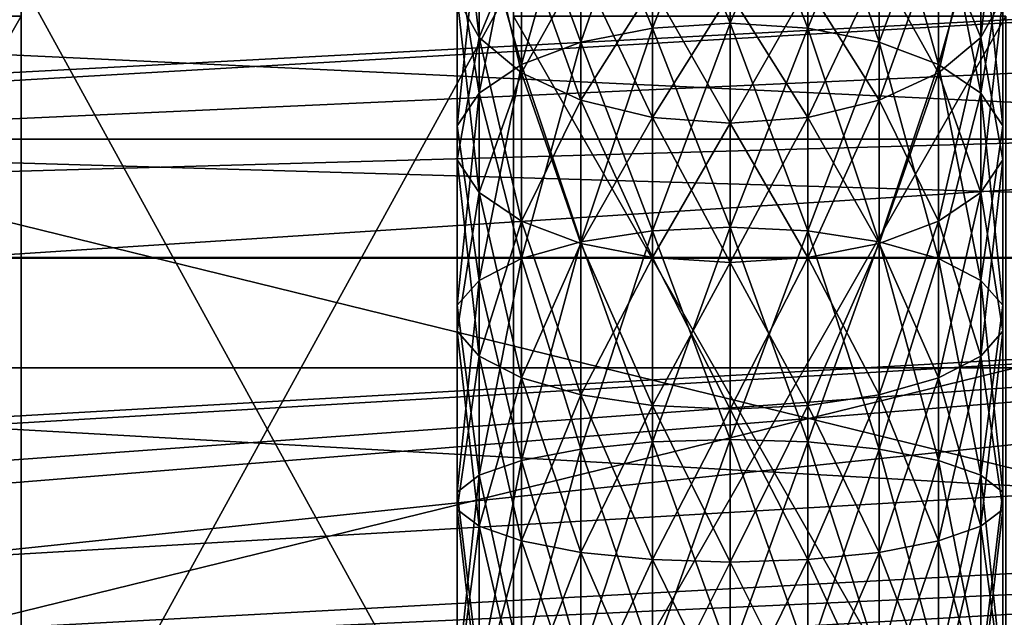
# Model space of a CAD drawing. Extents: x 0 to 200, y 18 to 95.
# Tile 170 of 256: x 82.49 to 87.49, y 48.55 to 51.58. Entities that reach past the tile are written whole.
import ezdxf

# ---------------------------------------------------------------- set-up
doc = ezdxf.new("R2010")
doc.units = 0

msp = doc.modelspace()

# ---------------------------------------------------------------- linework, layer by layer
for points in [[(66.999992, 55.257084, 259.53186), (99.651787, 55.252529, 259.53772), (66.999992, 50.376331, 257.358826)], [(122.799995, 52.921329, 283.789642), (66.999992, 55.257084, 282.468109), (66.999992, 50.376331, 284.641174)], [(99.651787, 55.252529, 259.53772), (99.535149, 55.165939, 259.468567), (66.999992, 50.376331, 257.358826)], [(99.535149, 55.165939, 259.468567), (99.349709, 54.9519, 259.344482), (66.999992, 50.376331, 257.358826)], [(99.349709, 54.9519, 259.344482), (99.161667, 54.734867, 259.218597), (66.999992, 50.376331, 257.358826)], [(99.161667, 54.734867, 259.218597), (97.91198, 53.292431, 258.382111), (66.999992, 50.376331, 257.358826)], [(91.499992, 50.977016, 264.504822), (33.5, 53.722206, 267.25), (33.5, 50.977016, 264.504822)], [(91.499992, 53.722206, 267.25), (33.5, 53.722206, 267.25), (91.499992, 50.977016, 264.504822)], [(91.499992, 53.722206, 274.75), (91.499992, 50.977016, 277.495178), (33.5, 50.977016, 277.495178)], [(33.5, 53.722206, 274.75), (91.499992, 53.722206, 274.75), (33.5, 50.977016, 277.495178)], [(97.91198, 53.292431, 258.382111), (97.285873, 52.137691, 257.936096), (66.999992, 50.376331, 257.358826)], [(122.799995, 50.376331, 284.641174), (122.799995, 52.921329, 283.789642), (66.999992, 50.376331, 284.641174)], [(85.705574, 51.541248, 279.958588), (85.705574, 52.517166, 279.41922), (85.343102, 51.469425, 279.809448)], [(85.705574, 52.517166, 279.41922), (85.343102, 52.429096, 279.279053), (85.343102, 51.469425, 279.809448)], [(85.343102, 52.429096, 262.720947), (85.705574, 52.517166, 262.58078), (85.705574, 51.541248, 262.041412)], [(86.099998, 51.565853, 280.009674), (86.099998, 52.547337, 279.467224), (85.705574, 51.541248, 279.958588)], [(86.099998, 52.547337, 279.467224), (85.705574, 52.517166, 279.41922), (85.705574, 51.541248, 279.958588)], [(85.705574, 52.517166, 262.58078), (86.099998, 52.547337, 262.532745), (86.099998, 51.565853, 261.990295)], [(85.705574, 52.517166, 262.58078), (86.099998, 51.565853, 261.990295), (85.705574, 51.541248, 262.041412)], [(86.099998, 52.547337, 262.532745), (86.494415, 52.517166, 262.58078), (86.494415, 51.541248, 262.041412)], [(86.099998, 51.565853, 261.990295), (86.099998, 52.547337, 262.532745), (86.494415, 51.541248, 262.041412)], [(86.494415, 52.517166, 279.41922), (86.099998, 52.547337, 279.467224), (86.099998, 51.565853, 280.009674)], [(86.494415, 52.517166, 279.41922), (86.099998, 51.565853, 280.009674), (86.494415, 51.541248, 279.958588)], [(86.494415, 52.517166, 262.58078), (86.856895, 52.429096, 262.720947), (86.856895, 51.469425, 262.190552)], [(86.494415, 51.541248, 262.041412), (86.494415, 52.517166, 262.58078), (86.856895, 51.469425, 262.190552)], [(86.856895, 52.429096, 279.279053), (86.494415, 52.517166, 279.41922), (86.494415, 51.541248, 279.958588)], [(84.714241, 51.696487, 278.113129), (84.714241, 52.464802, 277.567993), (84.826508, 51.493073, 277.789398)], [(84.714241, 52.464802, 277.567993), (84.826508, 52.226418, 277.269043), (84.826508, 51.493073, 277.789398)], [(87.485748, 52.464802, 264.432037), (87.373482, 52.226418, 264.730927), (87.373482, 51.493073, 264.210602)], [(87.485748, 51.696487, 263.886871), (87.485748, 52.464802, 264.432037), (87.373482, 51.493073, 264.210602)], [(85.343102, 51.469425, 279.809448), (85.343102, 52.429096, 279.279053), (85.041946, 51.356201, 279.574341)], [(85.343102, 52.429096, 279.279053), (85.041946, 52.29026, 279.058105), (85.041946, 51.356201, 279.574341)], [(85.041946, 52.29026, 262.941895), (85.343102, 52.429096, 262.720947), (85.343102, 51.469425, 262.190552)], [(85.343102, 52.429096, 262.720947), (85.705574, 51.541248, 262.041412), (85.343102, 51.469425, 262.190552)], [(86.856895, 52.429096, 279.279053), (86.494415, 51.541248, 279.958588), (86.856895, 51.469425, 279.809448)], [(86.856895, 52.429096, 262.720947), (87.158043, 52.29026, 262.941895), (87.158043, 51.356201, 262.425659)], [(86.856895, 51.469425, 262.190552), (86.856895, 52.429096, 262.720947), (87.158043, 51.356201, 262.425659)], [(87.158043, 52.29026, 279.058105), (86.856895, 52.429096, 279.279053), (86.856895, 51.469425, 279.809448)], [(85.041946, 51.356201, 279.574341), (85.041946, 52.29026, 279.058105), (84.826508, 51.210754, 279.272308)], [(85.041946, 52.29026, 279.058105), (84.826508, 52.111912, 278.774261), (84.826508, 51.210754, 279.272308)], [(84.826508, 52.111912, 263.225739), (85.041946, 52.29026, 262.941895), (85.041946, 51.356201, 262.425659)], [(85.041946, 52.29026, 262.941895), (85.343102, 51.469425, 262.190552), (85.041946, 51.356201, 262.425659)], [(87.158043, 52.29026, 279.058105), (86.856895, 51.469425, 279.809448), (87.158043, 51.356201, 279.574341)], [(87.158043, 52.29026, 262.941895), (87.373482, 52.111912, 263.225739), (87.373482, 51.210754, 262.727661)], [(87.158043, 51.356201, 262.425659), (87.158043, 52.29026, 262.941895), (87.373482, 51.210754, 262.727661)], [(87.373482, 52.111912, 278.774261), (87.158043, 52.29026, 279.058105), (87.158043, 51.356201, 279.574341)], [(117.93441, 49.815205, 282.572418), (35.839737, 52.227016, 281.573425), (34.840733, 49.815205, 282.572418)], [(116.93541, 52.227016, 281.573425), (35.839737, 52.227016, 281.573425), (117.93441, 49.815205, 282.572418)], [(53.160252, 52.227016, 264.25293), (99.614899, 52.227016, 264.25293), (54.159252, 49.815205, 263.253906)], [(99.614899, 52.227016, 264.25293), (98.615891, 49.815205, 263.253906), (54.159252, 49.815205, 263.253906)], [(84.826508, 52.226418, 264.730927), (84.714241, 51.696487, 263.886871), (84.826508, 51.493073, 264.210602)], [(84.826508, 51.493073, 277.789398), (84.826508, 52.226418, 277.269043), (85.041946, 51.31472, 277.505554)], [(84.826508, 52.226418, 277.269043), (85.041946, 52.01741, 277.006958), (85.041946, 51.31472, 277.505554)], [(85.041946, 52.01741, 264.993042), (84.826508, 52.226418, 264.730927), (84.826508, 51.493073, 264.210602)], [(87.373482, 52.226418, 264.730927), (87.158043, 52.01741, 264.993042), (87.158043, 51.31472, 264.494446)], [(87.373482, 51.493073, 264.210602), (87.373482, 52.226418, 264.730927), (87.158043, 51.31472, 264.494446)], [(87.158043, 52.01741, 277.006958), (87.373482, 52.226418, 277.269043), (87.373482, 51.493073, 277.789398)], [(87.373482, 52.226418, 277.269043), (87.485748, 51.696487, 278.113129), (87.373482, 51.493073, 277.789398)], [(97.285873, 52.137691, 257.936096), (96.787537, 51.21859, 257.581085), (66.999992, 50.376331, 257.358826)], [(84.826508, 51.210754, 279.272308), (84.826508, 52.111912, 278.774261), (84.714241, 51.044861, 278.927856)], [(84.826508, 52.111912, 278.774261), (84.714241, 51.908493, 278.450531), (84.714241, 51.044861, 278.927856)], [(84.714241, 51.908493, 263.549469), (84.826508, 52.111912, 263.225739), (84.826508, 51.210754, 262.727661)], [(84.826508, 52.111912, 263.225739), (85.041946, 51.356201, 262.425659), (84.826508, 51.210754, 262.727661)], [(87.373482, 52.111912, 278.774261), (87.158043, 51.356201, 279.574341), (87.373482, 51.210754, 279.272308)], [(87.373482, 52.111912, 263.225739), (87.485748, 51.908493, 263.549469), (87.485748, 51.044861, 263.072174)], [(87.373482, 51.210754, 262.727661), (87.373482, 52.111912, 263.225739), (87.485748, 51.044861, 263.072174)], [(87.485748, 51.908493, 278.450531), (87.373482, 52.111912, 278.774261), (87.373482, 51.210754, 279.272308)], [(85.041946, 52.01741, 264.993042), (84.826508, 51.493073, 264.210602), (85.041946, 51.31472, 264.494446)], [(85.041946, 51.31472, 277.505554), (85.041946, 52.01741, 277.006958), (85.343102, 51.175888, 277.284576)], [(85.041946, 52.01741, 277.006958), (85.343102, 51.85471, 276.802948), (85.343102, 51.175888, 277.284576)], [(85.343102, 51.85471, 265.197052), (85.041946, 52.01741, 264.993042), (85.041946, 51.31472, 264.494446)], [(87.158043, 52.01741, 264.993042), (86.856895, 51.85471, 265.197052), (86.856895, 51.175888, 264.715393)], [(87.158043, 51.31472, 264.494446), (87.158043, 52.01741, 264.993042), (86.856895, 51.175888, 264.715393)], [(86.856895, 51.85471, 276.802948), (87.158043, 52.01741, 277.006958), (87.158043, 51.31472, 277.505554)], [(87.158043, 52.01741, 277.006958), (87.373482, 51.493073, 277.789398), (87.158043, 51.31472, 277.505554)], [(84.714241, 51.044861, 278.927856), (84.714241, 51.908493, 278.450531), (84.714241, 50.871967, 278.568817)], [(84.714241, 51.908493, 278.450531), (84.714241, 51.696487, 278.113129), (84.714241, 50.871967, 278.568817)], [(84.714241, 51.908493, 263.549469), (84.826508, 51.210754, 262.727661), (84.714241, 51.044861, 263.072174)], [(84.714241, 51.696487, 263.886871), (84.714241, 51.908493, 263.549469), (84.714241, 51.044861, 263.072174)], [(87.485748, 51.908493, 278.450531), (87.373482, 51.210754, 279.272308), (87.485748, 51.044861, 278.927856)], [(87.485748, 51.908493, 263.549469), (87.485748, 51.696487, 263.886871), (87.485748, 50.871967, 263.431183)], [(87.485748, 51.044861, 263.072174), (87.485748, 51.908493, 263.549469), (87.485748, 50.871967, 263.431183)], [(87.485748, 51.696487, 278.113129), (87.485748, 51.908493, 278.450531), (87.485748, 51.044861, 278.927856)], [(95.999992, 47.227016, 260.25), (76.999992, 51.891266, 261.314575), (76.999992, 47.227016, 260.25)], [(95.999992, 51.891266, 261.314575), (76.999992, 51.891266, 261.314575), (95.999992, 47.227016, 260.25)], [(95.999992, 51.891266, 280.685425), (95.999992, 47.227016, 281.75), (76.999992, 47.227016, 281.75)], [(76.999992, 51.891266, 280.685425), (95.999992, 51.891266, 280.685425), (76.999992, 47.227016, 281.75)], [(85.343102, 51.85471, 265.197052), (85.041946, 51.31472, 264.494446), (85.343102, 51.175888, 264.715393)], [(85.343102, 51.175888, 277.284576), (85.343102, 51.85471, 276.802948), (85.705574, 51.087818, 277.14444)], [(85.343102, 51.85471, 276.802948), (85.705574, 51.751499, 276.673523), (85.705574, 51.087818, 277.14444)], [(85.705574, 51.751499, 265.326477), (85.343102, 51.85471, 265.197052), (85.343102, 51.175888, 264.715393)], [(86.856895, 51.85471, 265.197052), (86.494415, 51.751499, 265.326477), (86.494415, 51.087818, 264.85556)], [(86.856895, 51.175888, 264.715393), (86.856895, 51.85471, 265.197052), (86.494415, 51.087818, 264.85556)], [(86.494415, 51.751499, 276.673523), (86.856895, 51.85471, 276.802948), (86.856895, 51.175888, 277.284576)], [(86.856895, 51.85471, 276.802948), (87.158043, 51.31472, 277.505554), (86.856895, 51.175888, 277.284576)], [(82.499992, 47.227016, 262.25), (82.499992, 51.782795, 261.539825), (82.499992, 47.227016, 260.5)], [(82.499992, 51.782795, 261.539825), (84.999992, 47.227016, 260.5), (82.499992, 47.227016, 260.5)], [(82.499992, 51.782795, 261.539825), (84.999992, 51.782795, 261.539825), (84.999992, 47.227016, 260.5)], [(82.499992, 51.602016, 263.422272), (82.499992, 51.782795, 261.539825), (82.499992, 47.227016, 262.25)], [(82.499992, 51.782795, 280.460175), (82.499992, 51.602016, 278.577728), (82.499992, 47.227016, 281.5)], [(84.999992, 51.782795, 280.460175), (82.499992, 51.782795, 280.460175), (82.499992, 47.227016, 281.5)], [(84.999992, 47.227016, 281.5), (84.999992, 51.782795, 280.460175), (82.499992, 47.227016, 281.5)], [(84.999992, 51.782795, 261.539825), (84.999992, 51.602016, 263.422272), (84.999992, 47.227016, 260.5)], [(84.999992, 51.602016, 278.577728), (84.999992, 51.782795, 280.460175), (84.999992, 47.227016, 279.75)], [(84.999992, 51.782795, 280.460175), (84.999992, 47.227016, 281.5), (84.999992, 47.227016, 279.75)], [(85.705574, 51.751499, 265.326477), (85.343102, 51.175888, 264.715393), (85.705574, 51.087818, 264.85556)], [(85.705574, 51.087818, 277.14444), (85.705574, 51.751499, 276.673523), (86.099998, 51.057648, 277.096405)], [(85.705574, 51.751499, 276.673523), (86.099998, 51.716141, 276.629181), (86.099998, 51.057648, 277.096405)], [(86.099998, 51.716141, 265.370819), (85.705574, 51.751499, 265.326477), (85.705574, 51.087818, 264.85556)], [(86.494415, 51.751499, 265.326477), (86.099998, 51.716141, 265.370819), (86.099998, 51.057648, 264.903595)], [(86.494415, 51.087818, 264.85556), (86.494415, 51.751499, 265.326477), (86.099998, 51.057648, 264.903595)], [(86.099998, 51.716141, 276.629181), (86.494415, 51.751499, 276.673523), (86.494415, 51.087818, 277.14444)], [(86.494415, 51.751499, 276.673523), (86.856895, 51.175888, 277.284576), (86.494415, 51.087818, 277.14444)], [(86.099998, 51.716141, 265.370819), (85.705574, 51.087818, 264.85556), (86.099998, 51.057648, 264.903595)], [(86.099998, 51.716141, 276.629181), (86.494415, 51.087818, 277.14444), (86.099998, 51.057648, 277.096405)], [(84.714241, 50.871967, 278.568817), (84.714241, 51.696487, 278.113129), (84.826508, 50.706078, 278.224335)], [(84.714241, 51.696487, 278.113129), (84.826508, 51.493073, 277.789398), (84.826508, 50.706078, 278.224335)], [(84.714241, 51.696487, 263.886871), (84.714241, 51.044861, 263.072174), (84.714241, 50.871967, 263.431183)], [(84.826508, 51.493073, 264.210602), (84.714241, 51.696487, 263.886871), (84.714241, 50.871967, 263.431183)], [(87.485748, 51.696487, 263.886871), (87.373482, 51.493073, 264.210602), (87.373482, 50.706078, 263.775665)], [(87.485748, 50.871967, 263.431183), (87.485748, 51.696487, 263.886871), (87.373482, 50.706078, 263.775665)], [(87.373482, 51.493073, 277.789398), (87.485748, 51.696487, 278.113129), (87.485748, 50.871967, 278.568817)], [(87.485748, 51.696487, 278.113129), (87.485748, 51.044861, 278.927856), (87.485748, 50.871967, 278.568817)], [(79.999992, 51.602016, 263.422272), (82.499992, 47.227016, 262.25), (79.999992, 47.227016, 262.25)], [(79.999992, 51.602016, 263.422272), (82.499992, 51.602016, 263.422272), (82.499992, 47.227016, 262.25)], [(82.499992, 51.602016, 278.577728), (79.999992, 51.602016, 278.577728), (79.999992, 47.227016, 279.75)], [(82.499992, 47.227016, 279.75), (82.499992, 51.602016, 278.577728), (79.999992, 47.227016, 279.75)], [(82.499992, 47.227016, 281.5), (82.499992, 51.602016, 278.577728), (82.499992, 47.227016, 279.75)], [(84.999992, 51.602016, 263.422272), (84.999992, 47.227016, 262.25), (84.999992, 47.227016, 260.5)], [(84.999992, 51.602016, 263.422272), (87.499992, 47.227016, 262.25), (84.999992, 47.227016, 262.25)], [(84.999992, 51.602016, 263.422272), (87.499992, 51.602016, 263.422272), (87.499992, 47.227016, 262.25)], [(87.499992, 51.602016, 278.577728), (84.999992, 51.602016, 278.577728), (84.999992, 47.227016, 279.75)], [(87.499992, 47.227016, 279.75), (87.499992, 51.602016, 278.577728), (84.999992, 47.227016, 279.75)], [(86.099998, 50.529804, 280.438843), (86.099998, 51.565853, 280.009674), (85.705574, 50.511074, 280.385315)], [(86.099998, 51.565853, 280.009674), (85.705574, 51.541248, 279.958588), (85.705574, 50.511074, 280.385315)], [(85.705574, 51.541248, 262.041412), (86.099998, 51.565853, 261.990295), (86.099998, 50.529804, 261.561157)], [(86.099998, 51.565853, 261.990295), (86.494415, 51.541248, 262.041412), (86.494415, 50.511074, 261.614685)], [(86.099998, 50.529804, 261.561157), (86.099998, 51.565853, 261.990295), (86.494415, 50.511074, 261.614685)], [(86.494415, 51.541248, 279.958588), (86.099998, 51.565853, 280.009674), (86.099998, 50.529804, 280.438843)], [(85.705574, 50.511074, 280.385315), (85.705574, 51.541248, 279.958588), (85.343102, 50.456402, 280.229065)], [(85.705574, 51.541248, 279.958588), (85.343102, 51.469425, 279.809448), (85.343102, 50.456402, 280.229065)], [(85.343102, 51.469425, 262.190552), (85.705574, 51.541248, 262.041412), (85.705574, 50.511074, 261.614685)], [(85.705574, 51.541248, 262.041412), (86.099998, 50.529804, 261.561157), (85.705574, 50.511074, 261.614685)], [(86.494415, 51.541248, 279.958588), (86.099998, 50.529804, 280.438843), (86.494415, 50.511074, 280.385315)], [(86.494415, 51.541248, 262.041412), (86.856895, 51.469425, 262.190552), (86.856895, 50.456402, 261.770935)], [(86.494415, 50.511074, 261.614685), (86.494415, 51.541248, 262.041412), (86.856895, 50.456402, 261.770935)], [(86.856895, 51.469425, 279.809448), (86.494415, 51.541248, 279.958588), (86.494415, 50.511074, 280.385315)], [(84.826508, 51.493073, 264.210602), (84.714241, 50.871967, 263.431183), (84.826508, 50.706078, 263.775665)], [(84.826508, 50.706078, 278.224335), (84.826508, 51.493073, 277.789398), (85.041946, 50.560631, 277.922302)], [(84.826508, 51.493073, 277.789398), (85.041946, 51.31472, 277.505554), (85.041946, 50.560631, 277.922302)], [(85.041946, 51.31472, 264.494446), (84.826508, 51.493073, 264.210602), (84.826508, 50.706078, 263.775665)], [(85.343102, 50.456402, 280.229065), (85.343102, 51.469425, 279.809448), (85.041946, 50.370216, 279.982758)], [(85.343102, 51.469425, 279.809448), (85.041946, 51.356201, 279.574341), (85.041946, 50.370216, 279.982758)], [(85.041946, 51.356201, 262.425659), (85.343102, 51.469425, 262.190552), (85.343102, 50.456402, 261.770935)], [(85.343102, 51.469425, 262.190552), (85.705574, 50.511074, 261.614685), (85.343102, 50.456402, 261.770935)], [(86.856895, 51.469425, 279.809448), (86.494415, 50.511074, 280.385315), (86.856895, 50.456402, 280.229065)], [(86.856895, 51.469425, 262.190552), (87.158043, 51.356201, 262.425659), (87.158043, 50.370216, 262.017242)], [(86.856895, 50.456402, 261.770935), (86.856895, 51.469425, 262.190552), (87.158043, 50.370216, 262.017242)], [(87.158043, 51.356201, 279.574341), (86.856895, 51.469425, 279.809448), (86.856895, 50.456402, 280.229065)], [(87.373482, 51.493073, 264.210602), (87.158043, 51.31472, 264.494446), (87.158043, 50.560631, 264.077667)], [(87.373482, 50.706078, 263.775665), (87.373482, 51.493073, 264.210602), (87.158043, 50.560631, 264.077667)], [(87.158043, 51.31472, 277.505554), (87.373482, 51.493073, 277.789398), (87.373482, 50.706078, 278.224335)], [(87.373482, 51.493073, 277.789398), (87.485748, 50.871967, 278.568817), (87.373482, 50.706078, 278.224335)], [(85.041946, 50.370216, 279.982758), (85.041946, 51.356201, 279.574341), (84.826508, 50.259499, 279.666351)], [(85.041946, 51.356201, 279.574341), (84.826508, 51.210754, 279.272308), (84.826508, 50.259499, 279.666351)], [(84.826508, 51.210754, 262.727661), (85.041946, 51.356201, 262.425659), (85.041946, 50.370216, 262.017242)], [(85.041946, 51.356201, 262.425659), (85.343102, 50.456402, 261.770935), (85.041946, 50.370216, 262.017242)], [(87.158043, 51.356201, 279.574341), (86.856895, 50.456402, 280.229065), (87.158043, 50.370216, 279.982758)], [(87.158043, 51.356201, 262.425659), (87.373482, 51.210754, 262.727661), (87.373482, 50.259499, 262.333649)], [(87.158043, 50.370216, 262.017242), (87.158043, 51.356201, 262.425659), (87.373482, 50.259499, 262.333649)], [(87.373482, 51.210754, 279.272308), (87.158043, 51.356201, 279.574341), (87.158043, 50.370216, 279.982758)], [(85.041946, 51.31472, 264.494446), (84.826508, 50.706078, 263.775665), (85.041946, 50.560631, 264.077667)], [(85.041946, 50.560631, 277.922302), (85.041946, 51.31472, 277.505554), (85.343102, 50.447407, 277.687225)], [(85.041946, 51.31472, 277.505554), (85.343102, 51.175888, 277.284576), (85.343102, 50.447407, 277.687225)], [(85.343102, 51.175888, 264.715393), (85.041946, 51.31472, 264.494446), (85.041946, 50.560631, 264.077667)], [(87.158043, 51.31472, 264.494446), (86.856895, 51.175888, 264.715393), (86.856895, 50.447407, 264.312775)], [(87.158043, 50.560631, 264.077667), (87.158043, 51.31472, 264.494446), (86.856895, 50.447407, 264.312775)], [(86.856895, 51.175888, 277.284576), (87.158043, 51.31472, 277.505554), (87.158043, 50.560631, 277.922302)], [(87.158043, 51.31472, 277.505554), (87.373482, 50.706078, 278.224335), (87.158043, 50.560631, 277.922302)], [(66.999992, 50.376331, 257.358826), (96.787537, 51.21859, 257.581085), (96.533142, 50.368584, 257.393982)], [(84.826508, 50.259499, 279.666351), (84.826508, 51.210754, 279.272308), (84.714241, 50.133221, 279.30545)], [(84.826508, 51.210754, 279.272308), (84.714241, 51.044861, 278.927856), (84.714241, 50.133221, 279.30545)], [(84.714241, 51.044861, 263.072174), (84.826508, 51.210754, 262.727661), (84.826508, 50.259499, 262.333649)], [(84.826508, 51.210754, 262.727661), (85.041946, 50.370216, 262.017242), (84.826508, 50.259499, 262.333649)], [(87.373482, 51.210754, 279.272308), (87.158043, 50.370216, 279.982758), (87.373482, 50.259499, 279.666351)], [(87.373482, 51.210754, 262.727661), (87.485748, 51.044861, 263.072174), (87.485748, 50.133221, 262.69455)], [(87.373482, 50.259499, 262.333649), (87.373482, 51.210754, 262.727661), (87.485748, 50.133221, 262.69455)], [(87.485748, 51.044861, 278.927856), (87.373482, 51.210754, 279.272308), (87.373482, 50.259499, 279.666351)], [(85.343102, 51.175888, 264.715393), (85.041946, 50.560631, 264.077667), (85.343102, 50.447407, 264.312775)], [(85.343102, 50.447407, 277.687225), (85.343102, 51.175888, 277.284576), (85.705574, 50.375584, 277.538086)], [(85.343102, 51.175888, 277.284576), (85.705574, 51.087818, 277.14444), (85.705574, 50.375584, 277.538086)], [(85.705574, 51.087818, 264.85556), (85.343102, 51.175888, 264.715393), (85.343102, 50.447407, 264.312775)], [(86.856895, 51.175888, 264.715393), (86.494415, 51.087818, 264.85556), (86.494415, 50.375584, 264.461945)], [(86.856895, 50.447407, 264.312775), (86.856895, 51.175888, 264.715393), (86.494415, 50.375584, 264.461945)], [(86.494415, 51.087818, 277.14444), (86.856895, 51.175888, 277.284576), (86.856895, 50.447407, 277.687225)], [(86.856895, 51.175888, 277.284576), (87.158043, 50.560631, 277.922302), (86.856895, 50.447407, 277.687225)], [(85.705574, 51.087818, 264.85556), (85.343102, 50.447407, 264.312775), (85.705574, 50.375584, 264.461945)], [(85.705574, 50.375584, 277.538086), (85.705574, 51.087818, 277.14444), (86.099998, 50.350979, 277.486969)], [(85.705574, 51.087818, 277.14444), (86.099998, 51.057648, 277.096405), (86.099998, 50.350979, 277.486969)], [(86.099998, 51.057648, 264.903595), (85.705574, 51.087818, 264.85556), (85.705574, 50.375584, 264.461945)], [(86.099998, 51.057648, 264.903595), (85.705574, 50.375584, 264.461945), (86.099998, 50.350979, 264.513031)], [(86.494415, 51.087818, 264.85556), (86.099998, 51.057648, 264.903595), (86.099998, 50.350979, 264.513031)], [(86.494415, 50.375584, 264.461945), (86.494415, 51.087818, 264.85556), (86.099998, 50.350979, 264.513031)], [(86.099998, 51.057648, 277.096405), (86.494415, 51.087818, 277.14444), (86.494415, 50.375584, 277.538086)], [(86.099998, 51.057648, 277.096405), (86.494415, 50.375584, 277.538086), (86.099998, 50.350979, 277.486969)], [(86.494415, 51.087818, 277.14444), (86.856895, 50.447407, 277.687225), (86.494415, 50.375584, 277.538086)], [(84.714241, 50.133221, 279.30545), (84.714241, 51.044861, 278.927856), (84.714241, 50.00161, 278.929321)], [(84.714241, 51.044861, 278.927856), (84.714241, 50.871967, 278.568817), (84.714241, 50.00161, 278.929321)], [(84.714241, 51.044861, 263.072174), (84.826508, 50.259499, 262.333649), (84.714241, 50.133221, 262.69455)], [(84.714241, 50.871967, 263.431183), (84.714241, 51.044861, 263.072174), (84.714241, 50.133221, 262.69455)], [(87.485748, 51.044861, 278.927856), (87.373482, 50.259499, 279.666351), (87.485748, 50.133221, 279.30545)], [(87.485748, 51.044861, 263.072174), (87.485748, 50.871967, 263.431183), (87.485748, 50.00161, 263.070679)], [(87.485748, 50.133221, 262.69455), (87.485748, 51.044861, 263.072174), (87.485748, 50.00161, 263.070679)], [(87.485748, 50.871967, 278.568817), (87.485748, 51.044861, 278.927856), (87.485748, 50.133221, 279.30545)], [(91.499992, 47.227016, 263.5), (33.5, 50.977016, 264.504822), (33.5, 47.227016, 263.5)], [(91.499992, 50.977016, 264.504822), (33.5, 50.977016, 264.504822), (91.499992, 47.227016, 263.5)], [(91.499992, 50.977016, 277.495178), (91.499992, 47.227016, 278.5), (33.5, 47.227016, 278.5)], [(33.5, 50.977016, 277.495178), (91.499992, 50.977016, 277.495178), (33.5, 47.227016, 278.5)], [(84.714241, 50.00161, 278.929321), (84.714241, 50.871967, 278.568817), (84.826508, 49.875332, 278.568451)], [(84.714241, 50.871967, 278.568817), (84.826508, 50.706078, 278.224335), (84.826508, 49.875332, 278.568451)], [(84.714241, 50.871967, 263.431183), (84.714241, 50.133221, 262.69455), (84.714241, 50.00161, 263.070679)], [(84.826508, 50.706078, 263.775665), (84.714241, 50.871967, 263.431183), (84.714241, 50.00161, 263.070679)], [(87.485748, 50.871967, 263.431183), (87.373482, 50.706078, 263.775665), (87.373482, 49.875332, 263.431549)], [(87.485748, 50.00161, 263.070679), (87.485748, 50.871967, 263.431183), (87.373482, 49.875332, 263.431549)], [(87.373482, 50.706078, 278.224335), (87.485748, 50.871967, 278.568817), (87.485748, 50.00161, 278.929321)], [(87.485748, 50.871967, 278.568817), (87.485748, 50.133221, 279.30545), (87.485748, 50.00161, 278.929321)], [(84.826508, 50.706078, 263.775665), (84.714241, 50.00161, 263.070679), (84.826508, 49.875332, 263.431549)], [(84.826508, 49.875332, 278.568451), (84.826508, 50.706078, 278.224335), (85.041946, 49.764614, 278.252045)], [(84.826508, 50.706078, 278.224335), (85.041946, 50.560631, 277.922302), (85.041946, 49.764614, 278.252045)], [(85.041946, 50.560631, 264.077667), (84.826508, 50.706078, 263.775665), (84.826508, 49.875332, 263.431549)], [(87.373482, 50.706078, 263.775665), (87.158043, 50.560631, 264.077667), (87.158043, 49.764614, 263.747955)], [(87.373482, 49.875332, 263.431549), (87.373482, 50.706078, 263.775665), (87.158043, 49.764614, 263.747955)], [(87.158043, 50.560631, 277.922302), (87.373482, 50.706078, 278.224335), (87.373482, 49.875332, 278.568451)], [(87.373482, 50.706078, 278.224335), (87.485748, 50.00161, 278.929321), (87.373482, 49.875332, 278.568451)], [(85.041946, 50.560631, 264.077667), (84.826508, 49.875332, 263.431549), (85.041946, 49.764614, 263.747955)], [(85.041946, 49.764614, 278.252045), (85.041946, 50.560631, 277.922302), (85.343102, 49.678429, 278.005737)], [(85.041946, 50.560631, 277.922302), (85.343102, 50.447407, 277.687225), (85.343102, 49.678429, 278.005737)], [(85.343102, 50.447407, 264.312775), (85.041946, 50.560631, 264.077667), (85.041946, 49.764614, 263.747955)], [(87.158043, 50.560631, 264.077667), (86.856895, 50.447407, 264.312775), (86.856895, 49.678429, 263.994263)], [(87.158043, 49.764614, 263.747955), (87.158043, 50.560631, 264.077667), (86.856895, 49.678429, 263.994263)], [(86.856895, 50.447407, 277.687225), (87.158043, 50.560631, 277.922302), (87.158043, 49.764614, 278.252045)], [(87.158043, 50.560631, 277.922302), (87.373482, 49.875332, 278.568451), (87.158043, 49.764614, 278.252045)], [(85.705574, 49.439606, 280.694), (85.705574, 50.511074, 280.385315), (85.343102, 49.402771, 280.532623)], [(85.705574, 50.511074, 280.385315), (85.343102, 50.456402, 280.229065), (85.343102, 49.402771, 280.532623)], [(85.343102, 50.456402, 261.770935), (85.705574, 50.511074, 261.614685), (85.705574, 49.439606, 261.306)], [(86.099998, 49.452225, 280.749268), (86.099998, 50.529804, 280.438843), (85.705574, 49.439606, 280.694)], [(86.099998, 50.529804, 280.438843), (85.705574, 50.511074, 280.385315), (85.705574, 49.439606, 280.694)], [(85.705574, 50.511074, 261.614685), (86.099998, 50.529804, 261.561157), (86.099998, 49.452225, 261.250702)], [(85.705574, 50.511074, 261.614685), (86.099998, 49.452225, 261.250702), (85.705574, 49.439606, 261.306)], [(86.099998, 50.529804, 261.561157), (86.494415, 50.511074, 261.614685), (86.494415, 49.439606, 261.306)], [(86.099998, 49.452225, 261.250702), (86.099998, 50.529804, 261.561157), (86.494415, 49.439606, 261.306)], [(86.494415, 50.511074, 280.385315), (86.099998, 50.529804, 280.438843), (86.099998, 49.452225, 280.749268)], [(86.494415, 50.511074, 280.385315), (86.099998, 49.452225, 280.749268), (86.494415, 49.439606, 280.694)], [(86.494415, 50.511074, 261.614685), (86.856895, 50.456402, 261.770935), (86.856895, 49.402771, 261.467407)], [(86.494415, 49.439606, 261.306), (86.494415, 50.511074, 261.614685), (86.856895, 49.402771, 261.467407)], [(86.856895, 50.456402, 280.229065), (86.494415, 50.511074, 280.385315), (86.494415, 49.439606, 280.694)], [(85.343102, 49.402771, 280.532623), (85.343102, 50.456402, 280.229065), (85.041946, 49.344704, 280.278198)], [(85.343102, 50.456402, 280.229065), (85.041946, 50.370216, 279.982758), (85.041946, 49.344704, 280.278198)], [(85.041946, 50.370216, 262.017242), (85.343102, 50.456402, 261.770935), (85.343102, 49.402771, 261.467407)], [(85.343102, 50.456402, 261.770935), (85.705574, 49.439606, 261.306), (85.343102, 49.402771, 261.467407)], [(86.856895, 50.456402, 280.229065), (86.494415, 49.439606, 280.694), (86.856895, 49.402771, 280.532623)], [(86.856895, 50.456402, 261.770935), (87.158043, 50.370216, 262.017242), (87.158043, 49.344704, 261.721802)], [(86.856895, 49.402771, 261.467407), (86.856895, 50.456402, 261.770935), (87.158043, 49.344704, 261.721802)], [(87.158043, 50.370216, 279.982758), (86.856895, 50.456402, 280.229065), (86.856895, 49.402771, 280.532623)], [(85.343102, 50.447407, 264.312775), (85.041946, 49.764614, 263.747955), (85.343102, 49.678429, 263.994263)], [(85.343102, 49.678429, 278.005737), (85.343102, 50.447407, 277.687225), (85.705574, 49.623753, 277.849487)], [(85.343102, 50.447407, 277.687225), (85.705574, 50.375584, 277.538086), (85.705574, 49.623753, 277.849487)], [(85.705574, 50.375584, 264.461945), (85.343102, 50.447407, 264.312775), (85.343102, 49.678429, 263.994263)], [(86.856895, 50.447407, 264.312775), (86.494415, 50.375584, 264.461945), (86.494415, 49.623753, 264.150513)], [(86.856895, 49.678429, 263.994263), (86.856895, 50.447407, 264.312775), (86.494415, 49.623753, 264.150513)], [(86.494415, 50.375584, 277.538086), (86.856895, 50.447407, 277.687225), (86.856895, 49.678429, 278.005737)], [(86.856895, 50.447407, 277.687225), (87.158043, 49.764614, 278.252045), (86.856895, 49.678429, 278.005737)], [(122.799995, 47.227016, 285), (66.999992, 50.376331, 284.641174), (66.999992, 47.227016, 285)], [(122.799995, 50.376331, 284.641174), (66.999992, 50.376331, 284.641174), (122.799995, 47.227016, 285)], [(66.999992, 50.376331, 257.358826), (96.533142, 50.368584, 257.393982), (73.313316, 49.050411, 257.119263)], [(73.313316, 49.050411, 257.119263), (96.533142, 50.368584, 257.393982), (73.442268, 48.997177, 257.112854)], [(73.442268, 48.997177, 257.112854), (96.533142, 50.368584, 257.393982), (74.066353, 48.739552, 257.08194)], [(74.066353, 48.739552, 257.08194), (96.533142, 50.368584, 257.393982), (74.217224, 48.565689, 257.06723)], [(74.217224, 48.565689, 257.06723), (96.533142, 50.368584, 257.393982), (74.643959, 48.073883, 257.025635)], [(96.533142, 50.368584, 257.393982), (96.19519, 49.239384, 257.145386), (74.643959, 48.073883, 257.025635)], [(85.041946, 49.344704, 280.278198), (85.041946, 50.370216, 279.982758), (84.826508, 49.270111, 279.951385)], [(85.041946, 50.370216, 279.982758), (84.826508, 50.259499, 279.666351), (84.826508, 49.270111, 279.951385)], [(84.826508, 50.259499, 262.333649), (85.041946, 50.370216, 262.017242), (85.041946, 49.344704, 261.721802)], [(85.041946, 50.370216, 262.017242), (85.343102, 49.402771, 261.467407), (85.041946, 49.344704, 261.721802)], [(85.705574, 50.375584, 264.461945), (85.343102, 49.678429, 263.994263), (85.705574, 49.623753, 264.150513)], [(85.705574, 49.623753, 277.849487), (85.705574, 50.375584, 277.538086), (86.099998, 49.605026, 277.795959)], [(85.705574, 50.375584, 277.538086), (86.099998, 50.350979, 277.486969), (86.099998, 49.605026, 277.795959)], [(86.099998, 50.350979, 264.513031), (85.705574, 50.375584, 264.461945), (85.705574, 49.623753, 264.150513)], [(86.099998, 50.350979, 264.513031), (85.705574, 49.623753, 264.150513), (86.099998, 49.605026, 264.204041)], [(86.494415, 50.375584, 264.461945), (86.099998, 50.350979, 264.513031), (86.099998, 49.605026, 264.204041)], [(86.494415, 49.623753, 264.150513), (86.494415, 50.375584, 264.461945), (86.099998, 49.605026, 264.204041)], [(86.099998, 50.350979, 277.486969), (86.494415, 50.375584, 277.538086), (86.494415, 49.623753, 277.849487)], [(86.099998, 50.350979, 277.486969), (86.494415, 49.623753, 277.849487), (86.099998, 49.605026, 277.795959)], [(86.494415, 50.375584, 277.538086), (86.856895, 49.678429, 278.005737), (86.494415, 49.623753, 277.849487)], [(87.158043, 50.370216, 279.982758), (86.856895, 49.402771, 280.532623), (87.158043, 49.344704, 280.278198)], [(87.158043, 50.370216, 262.017242), (87.373482, 50.259499, 262.333649), (87.373482, 49.270111, 262.048615)], [(87.158043, 49.344704, 261.721802), (87.158043, 50.370216, 262.017242), (87.373482, 49.270111, 262.048615)], [(87.373482, 50.259499, 279.666351), (87.158043, 50.370216, 279.982758), (87.158043, 49.344704, 280.278198)], [(84.826508, 49.270111, 279.951385), (84.826508, 50.259499, 279.666351), (84.714241, 49.185032, 279.578613)], [(84.826508, 50.259499, 279.666351), (84.714241, 50.133221, 279.30545), (84.714241, 49.185032, 279.578613)], [(84.714241, 50.133221, 262.69455), (84.826508, 50.259499, 262.333649), (84.826508, 49.270111, 262.048615)], [(84.826508, 50.259499, 262.333649), (85.041946, 49.344704, 261.721802), (84.826508, 49.270111, 262.048615)], [(87.373482, 50.259499, 279.666351), (87.158043, 49.344704, 280.278198), (87.373482, 49.270111, 279.951385)], [(87.373482, 50.259499, 262.333649), (87.485748, 50.133221, 262.69455), (87.485748, 49.185032, 262.421387)], [(87.373482, 49.270111, 262.048615), (87.373482, 50.259499, 262.333649), (87.485748, 49.185032, 262.421387)], [(87.485748, 50.133221, 279.30545), (87.373482, 50.259499, 279.666351), (87.373482, 49.270111, 279.951385)], [(84.714241, 49.185032, 279.578613), (84.714241, 50.133221, 279.30545), (84.714241, 49.096359, 279.190125)], [(84.714241, 50.133221, 279.30545), (84.714241, 50.00161, 278.929321), (84.714241, 49.096359, 279.190125)], [(84.714241, 50.133221, 262.69455), (84.826508, 49.270111, 262.048615), (84.714241, 49.185032, 262.421387)], [(84.714241, 50.00161, 263.070679), (84.714241, 50.133221, 262.69455), (84.714241, 49.185032, 262.421387)], [(87.485748, 50.133221, 279.30545), (87.373482, 49.270111, 279.951385), (87.485748, 49.185032, 279.578613)], [(87.485748, 50.133221, 262.69455), (87.485748, 50.00161, 263.070679), (87.485748, 49.096359, 262.809875)], [(87.485748, 49.185032, 262.421387), (87.485748, 50.133221, 262.69455), (87.485748, 49.096359, 262.809875)], [(87.485748, 50.00161, 278.929321), (87.485748, 50.133221, 279.30545), (87.485748, 49.185032, 279.578613)], [(84.714241, 49.096359, 279.190125), (84.714241, 50.00161, 278.929321), (84.826508, 49.01128, 278.817383)], [(84.714241, 50.00161, 278.929321), (84.826508, 49.875332, 278.568451), (84.826508, 49.01128, 278.817383)], [(84.714241, 50.00161, 263.070679), (84.714241, 49.185032, 262.421387), (84.714241, 49.096359, 262.809875)], [(84.826508, 49.875332, 263.431549), (84.714241, 50.00161, 263.070679), (84.714241, 49.096359, 262.809875)], [(87.485748, 50.00161, 263.070679), (87.373482, 49.875332, 263.431549), (87.373482, 49.01128, 263.182617)], [(87.485748, 49.096359, 262.809875), (87.485748, 50.00161, 263.070679), (87.373482, 49.01128, 263.182617)], [(87.373482, 49.875332, 278.568451), (87.485748, 50.00161, 278.929321), (87.485748, 49.096359, 279.190125)], [(87.485748, 50.00161, 278.929321), (87.485748, 49.185032, 279.578613), (87.485748, 49.096359, 279.190125)], [(84.826508, 49.875332, 263.431549), (84.714241, 49.096359, 262.809875), (84.826508, 49.01128, 263.182617)], [(84.826508, 49.01128, 278.817383), (84.826508, 49.875332, 278.568451), (85.041946, 48.936687, 278.49054)], [(84.826508, 49.875332, 278.568451), (85.041946, 49.764614, 278.252045), (85.041946, 48.936687, 278.49054)], [(85.041946, 49.764614, 263.747955), (84.826508, 49.875332, 263.431549), (84.826508, 49.01128, 263.182617)], [(87.373482, 49.875332, 263.431549), (87.158043, 49.764614, 263.747955), (87.158043, 48.936687, 263.50943)], [(87.373482, 49.01128, 263.182617), (87.373482, 49.875332, 263.431549), (87.158043, 48.936687, 263.50943)], [(87.158043, 49.764614, 278.252045), (87.373482, 49.875332, 278.568451), (87.373482, 49.01128, 278.817383)], [(87.373482, 49.875332, 278.568451), (87.485748, 49.096359, 279.190125), (87.373482, 49.01128, 278.817383)], [(118.275154, 47.227016, 282.913177), (34.840733, 49.815205, 282.572418), (34.499989, 47.227016, 282.913177)], [(117.93441, 49.815205, 282.572418), (34.840733, 49.815205, 282.572418), (118.275154, 47.227016, 282.913177)], [(54.159252, 49.815205, 263.253906), (98.615891, 49.815205, 263.253906), (54.499992, 47.227016, 262.913177)], [(98.615891, 49.815205, 263.253906), (98.275146, 47.227016, 262.913177), (54.499992, 47.227016, 262.913177)], [(85.041946, 49.764614, 263.747955), (84.826508, 49.01128, 263.182617), (85.041946, 48.936687, 263.50943)], [(85.041946, 48.936687, 278.49054), (85.041946, 49.764614, 278.252045), (85.343102, 48.87862, 278.236145)], [(85.041946, 49.764614, 278.252045), (85.343102, 49.678429, 278.005737), (85.343102, 48.87862, 278.236145)], [(85.343102, 49.678429, 263.994263), (85.041946, 49.764614, 263.747955), (85.041946, 48.936687, 263.50943)], [(87.158043, 49.764614, 263.747955), (86.856895, 49.678429, 263.994263), (86.856895, 48.87862, 263.763855)], [(87.158043, 48.936687, 263.50943), (87.158043, 49.764614, 263.747955), (86.856895, 48.87862, 263.763855)], [(86.856895, 49.678429, 278.005737), (87.158043, 49.764614, 278.252045), (87.158043, 48.936687, 278.49054)], [(87.158043, 49.764614, 278.252045), (87.373482, 49.01128, 278.817383), (87.158043, 48.936687, 278.49054)], [(85.343102, 49.678429, 263.994263), (85.041946, 48.936687, 263.50943), (85.343102, 48.87862, 263.763855)], [(85.343102, 48.87862, 278.236145), (85.343102, 49.678429, 278.005737), (85.705574, 48.841785, 278.074768)], [(85.343102, 49.678429, 278.005737), (85.705574, 49.623753, 277.849487), (85.705574, 48.841785, 278.074768)], [(85.705574, 49.623753, 264.150513), (85.343102, 49.678429, 263.994263), (85.343102, 48.87862, 263.763855)], [(86.856895, 49.678429, 263.994263), (86.494415, 49.623753, 264.150513), (86.494415, 48.841785, 263.925232)], [(86.856895, 48.87862, 263.763855), (86.856895, 49.678429, 263.994263), (86.494415, 48.841785, 263.925232)], [(86.494415, 49.623753, 277.849487), (86.856895, 49.678429, 278.005737), (86.856895, 48.87862, 278.236145)], [(86.856895, 49.678429, 278.005737), (87.158043, 48.936687, 278.49054), (86.856895, 48.87862, 278.236145)], [(85.705574, 49.623753, 264.150513), (85.343102, 48.87862, 263.763855), (85.705574, 48.841785, 263.925232)], [(85.705574, 48.841785, 278.074768), (85.705574, 49.623753, 277.849487), (86.099998, 48.829166, 278.01947)], [(85.705574, 49.623753, 277.849487), (86.099998, 49.605026, 277.795959), (86.099998, 48.829166, 278.01947)], [(86.099998, 49.605026, 264.204041), (85.705574, 49.623753, 264.150513), (85.705574, 48.841785, 263.925232)], [(86.099998, 49.605026, 264.204041), (85.705574, 48.841785, 263.925232), (86.099998, 48.829166, 263.98053)], [(86.494415, 49.623753, 264.150513), (86.099998, 49.605026, 264.204041), (86.099998, 48.829166, 263.98053)], [(86.494415, 48.841785, 263.925232), (86.494415, 49.623753, 264.150513), (86.099998, 48.829166, 263.98053)], [(86.099998, 49.605026, 277.795959), (86.494415, 49.623753, 277.849487), (86.494415, 48.841785, 278.074768)], [(86.099998, 49.605026, 277.795959), (86.494415, 48.841785, 278.074768), (86.099998, 48.829166, 278.01947)], [(86.494415, 49.623753, 277.849487), (86.856895, 48.87862, 278.236145), (86.494415, 48.841785, 278.074768)], [(86.099998, 48.346661, 280.937103), (86.099998, 49.452225, 280.749268), (85.705574, 48.340313, 280.880768)], [(86.099998, 49.452225, 280.749268), (85.705574, 49.439606, 280.694), (85.705574, 48.340313, 280.880768)], [(85.705574, 49.439606, 261.306), (86.099998, 49.452225, 261.250702), (86.099998, 48.346661, 261.062866)], [(86.099998, 49.452225, 261.250702), (86.494415, 49.439606, 261.306), (86.494415, 48.340313, 261.119232)], [(86.099998, 48.346661, 261.062866), (86.099998, 49.452225, 261.250702), (86.494415, 48.340313, 261.119232)], [(86.494415, 49.439606, 280.694), (86.099998, 49.452225, 280.749268), (86.099998, 48.346661, 280.937103)], [(85.343102, 48.321777, 280.716278), (85.343102, 49.402771, 280.532623), (85.041946, 48.292557, 280.45697)], [(85.343102, 49.402771, 280.532623), (85.041946, 49.344704, 280.278198), (85.041946, 48.292557, 280.45697)], [(85.041946, 49.344704, 261.721802), (85.343102, 49.402771, 261.467407), (85.343102, 48.321777, 261.283722)], [(85.705574, 48.340313, 280.880768), (85.705574, 49.439606, 280.694), (85.343102, 48.321777, 280.716278)], [(85.705574, 49.439606, 280.694), (85.343102, 49.402771, 280.532623), (85.343102, 48.321777, 280.716278)], [(85.343102, 49.402771, 261.467407), (85.705574, 49.439606, 261.306), (85.705574, 48.340313, 261.119232)], [(85.343102, 49.402771, 261.467407), (85.705574, 48.340313, 261.119232), (85.343102, 48.321777, 261.283722)], [(85.705574, 49.439606, 261.306), (86.099998, 48.346661, 261.062866), (85.705574, 48.340313, 261.119232)], [(86.494415, 49.439606, 280.694), (86.099998, 48.346661, 280.937103), (86.494415, 48.340313, 280.880768)], [(86.494415, 49.439606, 261.306), (86.856895, 49.402771, 261.467407), (86.856895, 48.321777, 261.283722)], [(86.494415, 48.340313, 261.119232), (86.494415, 49.439606, 261.306), (86.856895, 48.321777, 261.283722)], [(86.856895, 49.402771, 280.532623), (86.494415, 49.439606, 280.694), (86.494415, 48.340313, 280.880768)], [(86.856895, 49.402771, 280.532623), (86.494415, 48.340313, 280.880768), (86.856895, 48.321777, 280.716278)], [(86.856895, 49.402771, 261.467407), (87.158043, 49.344704, 261.721802), (87.158043, 48.292557, 261.54303)], [(86.856895, 48.321777, 261.283722), (86.856895, 49.402771, 261.467407), (87.158043, 48.292557, 261.54303)], [(87.158043, 49.344704, 280.278198), (86.856895, 49.402771, 280.532623), (86.856895, 48.321777, 280.716278)], [(85.041946, 48.292557, 280.45697), (85.041946, 49.344704, 280.278198), (84.826508, 48.255028, 280.123871)], [(85.041946, 49.344704, 280.278198), (84.826508, 49.270111, 279.951385), (84.826508, 48.255028, 280.123871)], [(84.826508, 49.270111, 262.048615), (85.041946, 49.344704, 261.721802), (85.041946, 48.292557, 261.54303)], [(85.041946, 49.344704, 261.721802), (85.343102, 48.321777, 261.283722), (85.041946, 48.292557, 261.54303)], [(87.158043, 49.344704, 280.278198), (86.856895, 48.321777, 280.716278), (87.158043, 48.292557, 280.45697)], [(87.158043, 49.344704, 261.721802), (87.373482, 49.270111, 262.048615), (87.373482, 48.255028, 261.87616)], [(87.158043, 48.292557, 261.54303), (87.158043, 49.344704, 261.721802), (87.373482, 48.255028, 261.87616)], [(87.373482, 49.270111, 279.951385), (87.158043, 49.344704, 280.278198), (87.158043, 48.292557, 280.45697)], [(84.826508, 48.255028, 280.123871), (84.826508, 49.270111, 279.951385), (84.714241, 48.212215, 279.743896)], [(84.826508, 49.270111, 279.951385), (84.714241, 49.185032, 279.578613), (84.714241, 48.212215, 279.743896)], [(84.714241, 49.185032, 262.421387), (84.826508, 49.270111, 262.048615), (84.826508, 48.255028, 261.87616)], [(84.826508, 49.270111, 262.048615), (85.041946, 48.292557, 261.54303), (84.826508, 48.255028, 261.87616)], [(87.373482, 49.270111, 279.951385), (87.158043, 48.292557, 280.45697), (87.373482, 48.255028, 280.123871)], [(87.373482, 49.270111, 262.048615), (87.485748, 49.185032, 262.421387), (87.485748, 48.212215, 262.256073)], [(87.373482, 48.255028, 261.87616), (87.373482, 49.270111, 262.048615), (87.485748, 48.212215, 262.256073)], [(87.485748, 49.185032, 279.578613), (87.373482, 49.270111, 279.951385), (87.373482, 48.255028, 280.123871)], [(96.19519, 49.239384, 257.145386), (96.177795, 49.060005, 257.132416), (74.643959, 48.073883, 257.025635)], [(84.714241, 48.212215, 279.743896), (84.714241, 49.185032, 279.578613), (84.714241, 48.167603, 279.347931)], [(84.714241, 49.185032, 279.578613), (84.714241, 49.096359, 279.190125), (84.714241, 48.167603, 279.347931)], [(84.714241, 49.185032, 262.421387), (84.826508, 48.255028, 261.87616), (84.714241, 48.212215, 262.256073)], [(84.714241, 49.096359, 262.809875), (84.714241, 49.185032, 262.421387), (84.714241, 48.212215, 262.256073)], [(87.485748, 49.185032, 279.578613), (87.373482, 48.255028, 280.123871), (87.485748, 48.212215, 279.743896)], [(87.485748, 49.185032, 262.421387), (87.485748, 49.096359, 262.809875), (87.485748, 48.167603, 262.652069)], [(87.485748, 48.212215, 262.256073), (87.485748, 49.185032, 262.421387), (87.485748, 48.167603, 262.652069)], [(87.485748, 49.096359, 279.190125), (87.485748, 49.185032, 279.578613), (87.485748, 48.212215, 279.743896)], [(74.643959, 48.073883, 257.025635), (96.177795, 49.060005, 257.132416), (74.703835, 47.827763, 257.018188)], [(74.703835, 47.827763, 257.018188), (96.177795, 49.060005, 257.132416), (95.999992, 47.227016, 257)], [(84.714241, 48.167603, 279.347931), (84.714241, 49.096359, 279.190125), (84.826508, 48.124794, 278.968018)], [(84.714241, 49.096359, 279.190125), (84.826508, 49.01128, 278.817383), (84.826508, 48.124794, 278.968018)], [(84.714241, 49.096359, 262.809875), (84.714241, 48.212215, 262.256073), (84.714241, 48.167603, 262.652069)], [(84.826508, 49.01128, 263.182617), (84.714241, 49.096359, 262.809875), (84.714241, 48.167603, 262.652069)], [(87.485748, 49.096359, 262.809875), (87.373482, 49.01128, 263.182617), (87.373482, 48.124794, 263.032013)], [(87.485748, 48.167603, 262.652069), (87.485748, 49.096359, 262.809875), (87.373482, 48.124794, 263.032013)], [(87.373482, 49.01128, 278.817383), (87.485748, 49.096359, 279.190125), (87.485748, 48.167603, 279.347931)], [(87.485748, 49.096359, 279.190125), (87.485748, 48.212215, 279.743896), (87.485748, 48.167603, 279.347931)], [(84.826508, 49.01128, 263.182617), (84.714241, 48.167603, 262.652069), (84.826508, 48.124794, 263.032013)], [(84.826508, 48.124794, 278.968018), (84.826508, 49.01128, 278.817383), (85.041946, 48.087261, 278.634888)], [(84.826508, 49.01128, 278.817383), (85.041946, 48.936687, 278.49054), (85.041946, 48.087261, 278.634888)], [(85.041946, 48.936687, 263.50943), (84.826508, 49.01128, 263.182617), (84.826508, 48.124794, 263.032013)], [(87.373482, 49.01128, 263.182617), (87.158043, 48.936687, 263.50943), (87.158043, 48.087261, 263.365112)], [(87.373482, 48.124794, 263.032013), (87.373482, 49.01128, 263.182617), (87.158043, 48.087261, 263.365112)], [(87.158043, 48.936687, 278.49054), (87.373482, 49.01128, 278.817383), (87.373482, 48.124794, 278.968018)], [(87.373482, 49.01128, 278.817383), (87.485748, 48.167603, 279.347931), (87.373482, 48.124794, 278.968018)], [(85.041946, 48.936687, 263.50943), (84.826508, 48.124794, 263.032013), (85.041946, 48.087261, 263.365112)], [(85.041946, 48.087261, 278.634888), (85.041946, 48.936687, 278.49054), (85.343102, 48.058041, 278.37558)], [(85.041946, 48.936687, 278.49054), (85.343102, 48.87862, 278.236145), (85.343102, 48.058041, 278.37558)], [(85.343102, 48.87862, 263.763855), (85.041946, 48.936687, 263.50943), (85.041946, 48.087261, 263.365112)], [(87.158043, 48.936687, 263.50943), (86.856895, 48.87862, 263.763855), (86.856895, 48.058041, 263.62442)], [(87.158043, 48.087261, 263.365112), (87.158043, 48.936687, 263.50943), (86.856895, 48.058041, 263.62442)], [(86.856895, 48.87862, 278.236145), (87.158043, 48.936687, 278.49054), (87.158043, 48.087261, 278.634888)], [(87.158043, 48.936687, 278.49054), (87.373482, 48.124794, 278.968018), (87.158043, 48.087261, 278.634888)], [(85.343102, 48.87862, 263.763855), (85.041946, 48.087261, 263.365112), (85.343102, 48.058041, 263.62442)], [(85.343102, 48.058041, 278.37558), (85.343102, 48.87862, 278.236145), (85.705574, 48.039509, 278.21109)], [(85.343102, 48.87862, 278.236145), (85.705574, 48.841785, 278.074768), (85.705574, 48.039509, 278.21109)], [(85.705574, 48.841785, 263.925232), (85.343102, 48.87862, 263.763855), (85.343102, 48.058041, 263.62442)], [(86.856895, 48.87862, 263.763855), (86.494415, 48.841785, 263.925232), (86.494415, 48.039509, 263.78891)], [(86.856895, 48.058041, 263.62442), (86.856895, 48.87862, 263.763855), (86.494415, 48.039509, 263.78891)], [(86.494415, 48.841785, 278.074768), (86.856895, 48.87862, 278.236145), (86.856895, 48.058041, 278.37558)], [(86.856895, 48.87862, 278.236145), (87.158043, 48.087261, 278.634888), (86.856895, 48.058041, 278.37558)], [(85.705574, 48.841785, 263.925232), (85.343102, 48.058041, 263.62442), (85.705574, 48.039509, 263.78891)], [(85.705574, 48.039509, 278.21109), (85.705574, 48.841785, 278.074768), (86.099998, 48.033157, 278.154724)], [(85.705574, 48.841785, 278.074768), (86.099998, 48.829166, 278.01947), (86.099998, 48.033157, 278.154724)], [(86.099998, 48.829166, 263.98053), (85.705574, 48.841785, 263.925232), (85.705574, 48.039509, 263.78891)], [(86.099998, 48.829166, 263.98053), (85.705574, 48.039509, 263.78891), (86.099998, 48.033157, 263.845276)], [(86.494415, 48.841785, 263.925232), (86.099998, 48.829166, 263.98053), (86.099998, 48.033157, 263.845276)], [(86.494415, 48.039509, 263.78891), (86.494415, 48.841785, 263.925232), (86.099998, 48.033157, 263.845276)], [(86.099998, 48.829166, 278.01947), (86.494415, 48.841785, 278.074768), (86.494415, 48.039509, 278.21109)], [(86.099998, 48.829166, 278.01947), (86.494415, 48.039509, 278.21109), (86.099998, 48.033157, 278.154724)], [(86.494415, 48.841785, 278.074768), (86.856895, 48.058041, 278.37558), (86.494415, 48.039509, 278.21109)]]:
    msp.add_3dface(points)

doc.saveas('drawing.dxf')
